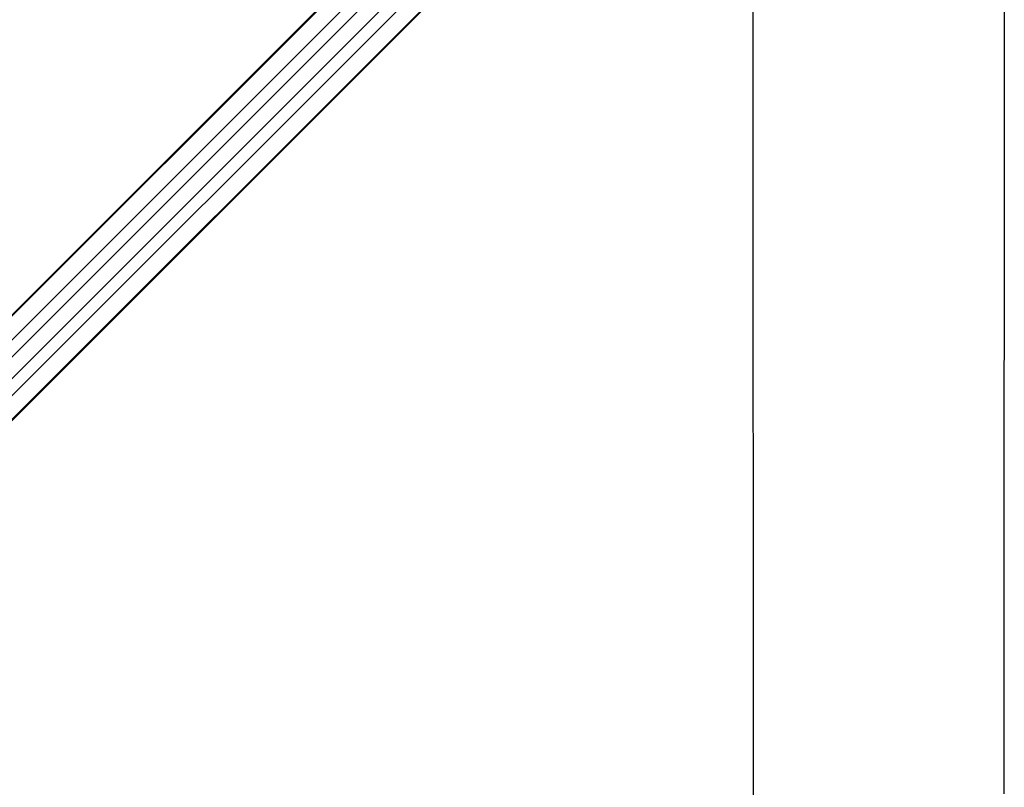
# Paper-space layout '3M DUO Surface Plate' of a CAD drawing. Header units: millimetres. Extents: x 10 to 10348, y 20 to 7979.
# Tile 69 of 117: x 3064 to 3696, y 6994 to 7486. Entities that reach past the tile are written whole.
import ezdxf

# ---------------------------------------------------------------- set-up
doc = ezdxf.new("R2010")
doc.units = ezdxf.units.MM
doc.layers.add('COMPONENT_GEOMETRY', color=7, linetype='Continuous')
doc.styles.add('SLDTEXTSTYLE0', font='TXT', dxfattribs={"width": 0.75})
doc.dimstyles.new('SLDDIMSTYLE0', dxfattribs={"dimtxt": 75, "dimasz": 3.302, "dimexe": 0, "dimexo": 0.0625, "dimgap": 18.75, "dimtad": 0, "dimtih": 1, "dimtoh": 1, "dimdec": 1, "dimrnd": 1e-09, "dimzin": 12, "dimdsep": 46, "dimtxsty": 'SLDTEXTSTYLE0', "dimsah": 1, "dimcen": 0.09, "dimadec": 0, "dimazin": 3, "dimtfac": 1, "dimtdec": 1, "dimtofl": 0, "dimtmove": 0, "dimatfit": 3, "dimfxl": 1, "dimfrac": 2, "dimtolj": 1, "dimtzin": 12, "dimarcsym": 0})

# ---------------------------------------------------------------- blocks, each defined once
blk = doc.blocks.new('_D_9')
at = {"layer": 'COMPONENT_GEOMETRY', "color": 7}
for p, q in [((3614.46, 7979.47), (365.31, 7979.47)), ((368.48, 7979.47), (368.48, 6469)), ((368.48, 4839.46), (368.48, 6349.93)), ((2084.46, 4839.46), (365.31, 4839.46))]:
    blk.add_line(p, q, dxfattribs=at)
for points in [[(368.48, 7979.47), (367.97, 7976.17), (368.99, 7976.17)], [(368.48, 4839.46), (368.99, 4842.76), (367.97, 4842.76)]]:
    blk.add_solid(points, dxfattribs=at)
at = {"layer": 'COMPONENT_GEOMETRY', "color": 7, "insert": (257.65, 6446.61), "char_height": 75, "attachment_point": 1, "style": 'SLDTEXTSTYLE0'}
blk.add_mtext('3140', dxfattribs=at)

psp = doc.layouts.new('3M DUO Surface Plate')

# ---------------------------------------------------------------- linework, layer by layer
at = {"color": 8, "linetype": 'Continuous', "lineweight": 25}
for p, q in [((3501.87, 7738.78), (2806.58, 7043.48)), ((3501.62, 7739.03), (2923.8, 7161.21)), ((3510.42, 7732.06), (2813.81, 7035.44)), ((3528.31, 7714.17), (2831.7, 7017.55)), ((3535.04, 7705.62), (2840.34, 7010.92)), ((3535.29, 7705.37), (2957.85, 7127.93)), ((3486.15, 7696.86), (2986.22, 7196.92)), ((3493.11, 7689.89), (2993.18, 7189.96))]:
    psp.add_line(p, q, dxfattribs=at)
at = {"color": 7, "linetype": 'Continuous', "lineweight": 25}
for p, q in [((3535.43, 7705.23), (2965.74, 7135.55)), ((3379.34, 7617.02), (2931.38, 7169.06))]:
    psp.add_line(p, q, dxfattribs=at)
at = {"color": 7, "linetype": 'Continuous', "lineweight": 25, "flags": 128}
for points in [[(3535.39, 6985.53), (3535.37, 7028.36), (3535.35, 7071.19), (3535.32, 7114.02), (3535.3, 7156.86), (3535.28, 7199.69), (3535.26, 7242.52), (3535.24, 7285.36), (3535.22, 7328.19), (3535.2, 7371.02), (3535.18, 7413.86), (3535.16, 7456.69), (3535.14, 7499.52), (3535.12, 7542.36), (3535.1, 7585.19), (3535.08, 7628.02), (3535.06, 7670.86), (3535.05, 7699.06)], [(3696.41, 7699.06), (3696.4, 7674.63), (3696.38, 7631.8), (3696.36, 7588.97), (3696.34, 7546.13), (3696.32, 7503.3), (3696.3, 7460.47), (3696.28, 7417.64), (3696.26, 7374.8), (3696.24, 7331.97), (3696.22, 7289.14), (3696.2, 7246.3), (3696.18, 7203.47), (3696.15, 7160.64), (3696.13, 7117.81), (3696.11, 7074.97), (3696.09, 7032.14), (3696.07, 6989.31)]]:
    psp.add_lwpolyline(points, dxfattribs=at)

# ---------------------------------------------------------------- dimensions: what is measured, and where the dimension line sits
at = {"layer": 'COMPONENT_GEOMETRY', "color": 7}
dim = psp.add_linear_dim(base=(368.48, 7979.47), p1=(2085.73, 4839.46), p2=(3615.73, 7979.47), angle=90, dimstyle='SLDDIMSTYLE0', dxfattribs=at)
dim.commit()
dim.dimension.update_dxf_attribs({"geometry": '_D_9', "text_midpoint": (368.48, 6409.47), "dimtype": 160})

doc.saveas('drawing.dxf')
